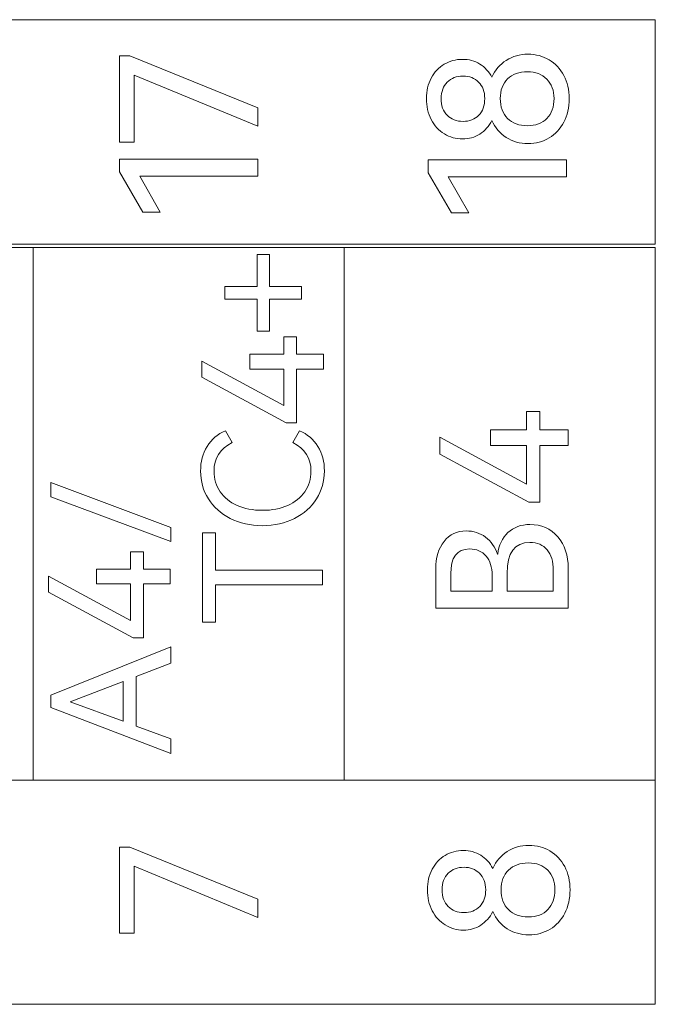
# Model space of a CAD drawing. Header units: millimetres. Extents: x 0 to 427, y 0 to 299.
# Tile 17 of 26: x 152 to 161, y 152 to 164. Entities that reach past the tile are written whole.
import ezdxf

# ---------------------------------------------------------------- set-up
doc = ezdxf.new("R2010")
doc.units = ezdxf.units.MM
doc.header["$MEASUREMENT"] = 0
doc.layers.add('layer 1', color=7, linetype='Continuous')

msp = doc.modelspace()

# ---------------------------------------------------------------- linework, layer by layer
at = {"layer": 'layer 1', "lineweight": 9}
for points, knots in [([(123.997, 161.54), (123.997, 161.54), (123.997, 164.479), (123.997, 164.479), (123.997, 164.479), (123.997, 164.479), (160.629, 164.479), (160.629, 164.479), (160.629, 164.479), (160.629, 164.479), (160.629, 161.54), (160.629, 161.54), (160.629, 161.54), (160.629, 161.54), (123.997, 161.54), (123.997, 161.54)], [0, 0, 0, 0, 0.25, 0.25, 0.25, 0.25, 0.5, 0.5, 0.5, 0.5, 0.75, 0.75, 0.75, 0.75, 1, 1, 1, 1]), ([(158.492, 163.726), (158.535, 163.82), (158.597, 163.893), (158.68, 163.947), (158.68, 163.947), (158.762, 164), (158.857, 164.027), (158.964, 164.027), (158.964, 164.027), (159.066, 164.027), (159.158, 164.003), (159.239, 163.954), (159.239, 163.954), (159.321, 163.906), (159.385, 163.837), (159.432, 163.749), (159.432, 163.749), (159.479, 163.661), (159.502, 163.56), (159.502, 163.447), (159.502, 163.447), (159.502, 163.33), (159.479, 163.227), (159.433, 163.138), (159.433, 163.138), (159.387, 163.049), (159.323, 162.98), (159.24, 162.931), (159.24, 162.931), (159.158, 162.881), (159.066, 162.857), (158.964, 162.857), (158.964, 162.857), (158.857, 162.857), (158.762, 162.883), (158.68, 162.937), (158.68, 162.937), (158.597, 162.99), (158.535, 163.065), (158.492, 163.16), (158.492, 163.16), (158.453, 163.085), (158.4, 163.025), (158.333, 162.983), (158.333, 162.983), (158.266, 162.94), (158.191, 162.918), (158.107, 162.918), (158.107, 162.918), (158.021, 162.918), (157.942, 162.941), (157.87, 162.985), (157.87, 162.985), (157.797, 163.029), (157.74, 163.092), (157.698, 163.173), (157.698, 163.173), (157.656, 163.253), (157.635, 163.345), (157.635, 163.447), (157.635, 163.447), (157.635, 163.547), (157.656, 163.637), (157.698, 163.715), (157.698, 163.715), (157.74, 163.793), (157.797, 163.853), (157.869, 163.896), (157.869, 163.896), (157.94, 163.939), (158.02, 163.96), (158.107, 163.96), (158.107, 163.96), (158.191, 163.96), (158.266, 163.94), (158.333, 163.899), (158.333, 163.899), (158.4, 163.858), (158.453, 163.8), (158.492, 163.726)], [0, 0, 0, 0, 0.05, 0.05, 0.05, 0.05, 0.1, 0.1, 0.1, 0.1, 0.15, 0.15, 0.15, 0.15, 0.2, 0.2, 0.2, 0.2, 0.25, 0.25, 0.25, 0.25, 0.3, 0.3, 0.3, 0.3, 0.35, 0.35, 0.35, 0.35, 0.4, 0.4, 0.4, 0.4, 0.45, 0.45, 0.45, 0.45, 0.5, 0.5, 0.5, 0.5, 0.55, 0.55, 0.55, 0.55, 0.6, 0.6, 0.6, 0.6, 0.65, 0.65, 0.65, 0.65, 0.7, 0.7, 0.7, 0.7, 0.75, 0.75, 0.75, 0.75, 0.8, 0.8, 0.8, 0.8, 0.85, 0.85, 0.85, 0.85, 0.9, 0.9, 0.9, 0.9, 0.95, 0.95, 0.95, 0.95, 1, 1, 1, 1]), ([(153.811, 163.754), (153.811, 163.754), (153.811, 162.878), (153.811, 162.878), (153.811, 162.878), (153.811, 162.878), (153.621, 162.878), (153.621, 162.878), (153.621, 162.878), (153.621, 162.878), (153.621, 164.004), (153.621, 164.004), (153.621, 164.004), (153.621, 164.004), (153.757, 164.004), (153.757, 164.004), (153.757, 164.004), (153.757, 164.004), (155.431, 163.327), (155.431, 163.327), (155.431, 163.327), (155.431, 163.327), (155.431, 163.085), (155.431, 163.085), (155.431, 163.085), (155.431, 163.085), (153.811, 163.754), (153.811, 163.754)], [0, 0, 0, 0, 0.142857, 0.142857, 0.142857, 0.142857, 0.285714, 0.285714, 0.285714, 0.285714, 0.428571, 0.428571, 0.428571, 0.428571, 0.571429, 0.571429, 0.571429, 0.571429, 0.714286, 0.714286, 0.714286, 0.714286, 0.857143, 0.857143, 0.857143, 0.857143, 1, 1, 1, 1]), ([(159.305, 163.447), (159.305, 163.552), (159.273, 163.637), (159.211, 163.701), (159.211, 163.701), (159.148, 163.765), (159.063, 163.797), (158.956, 163.797), (158.956, 163.797), (158.848, 163.797), (158.761, 163.766), (158.697, 163.704), (158.697, 163.704), (158.633, 163.641), (158.601, 163.555), (158.601, 163.447), (158.601, 163.447), (158.601, 163.336), (158.633, 163.25), (158.697, 163.186), (158.697, 163.186), (158.761, 163.123), (158.848, 163.091), (158.956, 163.091), (158.956, 163.091), (159.065, 163.091), (159.15, 163.123), (159.212, 163.187), (159.212, 163.187), (159.274, 163.252), (159.305, 163.338), (159.305, 163.447)], [0, 0, 0, 0, 0.125, 0.125, 0.125, 0.125, 0.25, 0.25, 0.25, 0.25, 0.375, 0.375, 0.375, 0.375, 0.5, 0.5, 0.5, 0.5, 0.625, 0.625, 0.625, 0.625, 0.75, 0.75, 0.75, 0.75, 0.875, 0.875, 0.875, 0.875, 1, 1, 1, 1]), ([(157.828, 163.447), (157.828, 163.355), (157.854, 163.282), (157.907, 163.228), (157.907, 163.228), (157.96, 163.175), (158.029, 163.148), (158.114, 163.148), (158.114, 163.148), (158.198, 163.148), (158.267, 163.175), (158.319, 163.228), (158.319, 163.228), (158.372, 163.282), (158.398, 163.355), (158.398, 163.447), (158.398, 163.447), (158.398, 163.537), (158.372, 163.609), (158.318, 163.662), (158.318, 163.662), (158.265, 163.714), (158.197, 163.741), (158.114, 163.741), (158.114, 163.741), (158.03, 163.741), (157.962, 163.714), (157.908, 163.662), (157.908, 163.662), (157.855, 163.609), (157.828, 163.537), (157.828, 163.447)], [0, 0, 0, 0, 0.125, 0.125, 0.125, 0.125, 0.25, 0.25, 0.25, 0.25, 0.375, 0.375, 0.375, 0.375, 0.5, 0.5, 0.5, 0.5, 0.625, 0.625, 0.625, 0.625, 0.75, 0.75, 0.75, 0.75, 0.875, 0.875, 0.875, 0.875, 1, 1, 1, 1]), ([(154.154, 161.961), (154.154, 161.961), (153.927, 161.961), (153.927, 161.961), (153.927, 161.961), (153.927, 161.961), (153.621, 162.487), (153.621, 162.487), (153.621, 162.487), (153.621, 162.487), (153.621, 162.655), (153.621, 162.655), (153.621, 162.655), (153.621, 162.655), (155.431, 162.655), (155.431, 162.655), (155.431, 162.655), (155.431, 162.655), (155.431, 162.433), (155.431, 162.433), (155.431, 162.433), (155.431, 162.433), (153.885, 162.433), (153.885, 162.433), (153.885, 162.433), (153.885, 162.433), (154.154, 161.961), (154.154, 161.961)], [0, 0, 0, 0, 0.142857, 0.142857, 0.142857, 0.142857, 0.285714, 0.285714, 0.285714, 0.285714, 0.428571, 0.428571, 0.428571, 0.428571, 0.571429, 0.571429, 0.571429, 0.571429, 0.714286, 0.714286, 0.714286, 0.714286, 0.857143, 0.857143, 0.857143, 0.857143, 1, 1, 1, 1]), ([(158.19, 161.95), (158.19, 161.95), (157.962, 161.95), (157.962, 161.95), (157.962, 161.95), (157.962, 161.95), (157.656, 162.476), (157.656, 162.476), (157.656, 162.476), (157.656, 162.476), (157.656, 162.644), (157.656, 162.644), (157.656, 162.644), (157.656, 162.644), (159.466, 162.644), (159.466, 162.644), (159.466, 162.644), (159.466, 162.644), (159.466, 162.422), (159.466, 162.422), (159.466, 162.422), (159.466, 162.422), (157.92, 162.422), (157.92, 162.422), (157.92, 162.422), (157.92, 162.422), (158.19, 161.95), (158.19, 161.95)], [0, 0, 0, 0, 0.142857, 0.142857, 0.142857, 0.142857, 0.285714, 0.285714, 0.285714, 0.285714, 0.428571, 0.428571, 0.428571, 0.428571, 0.571429, 0.571429, 0.571429, 0.571429, 0.714286, 0.714286, 0.714286, 0.714286, 0.857143, 0.857143, 0.857143, 0.857143, 1, 1, 1, 1]), ([(160.629, 161.497), (160.629, 161.497), (156.559, 161.497), (156.559, 161.497), (156.559, 161.497), (156.559, 161.497), (152.489, 161.497), (152.489, 161.497), (152.489, 161.497), (152.489, 161.497), (148.418, 161.497), (148.418, 161.497), (148.418, 161.497), (148.418, 161.497), (144.348, 161.497), (144.348, 161.497), (144.348, 161.497), (144.348, 161.497), (140.278, 161.497), (140.278, 161.497), (140.278, 161.497), (140.278, 161.497), (136.207, 161.497), (136.207, 161.497), (136.207, 161.497), (136.207, 161.497), (132.137, 161.497), (132.137, 161.497), (132.137, 161.497), (132.137, 161.497), (128.067, 161.497), (128.067, 161.497), (128.067, 161.497), (128.067, 161.497), (123.997, 161.497), (123.997, 161.497)], [0, 0, 0, 0, 0.111111, 0.111111, 0.111111, 0.111111, 0.222222, 0.222222, 0.222222, 0.222222, 0.333333, 0.333333, 0.333333, 0.333333, 0.444444, 0.444444, 0.444444, 0.444444, 0.555556, 0.555556, 0.555556, 0.555556, 0.666667, 0.666667, 0.666667, 0.666667, 0.777778, 0.777778, 0.777778, 0.777778, 0.888889, 0.888889, 0.888889, 0.888889, 1, 1, 1, 1]), ([(154.998, 160.824), (154.998, 160.824), (154.998, 160.987), (154.998, 160.987), (154.998, 160.987), (154.998, 160.987), (155.419, 160.987), (155.419, 160.987), (155.419, 160.987), (155.419, 160.987), (155.419, 161.408), (155.419, 161.408), (155.419, 161.408), (155.419, 161.408), (155.582, 161.408), (155.582, 161.408), (155.582, 161.408), (155.582, 161.408), (155.582, 160.987), (155.582, 160.987), (155.582, 160.987), (155.582, 160.987), (156.002, 160.987), (156.002, 160.987), (156.002, 160.987), (156.002, 160.987), (156.002, 160.824), (156.002, 160.824), (156.002, 160.824), (156.002, 160.824), (155.582, 160.824), (155.582, 160.824), (155.582, 160.824), (155.582, 160.824), (155.582, 160.403), (155.582, 160.403), (155.582, 160.403), (155.582, 160.403), (155.419, 160.403), (155.419, 160.403), (155.419, 160.403), (155.419, 160.403), (155.419, 160.824), (155.419, 160.824), (155.419, 160.824), (155.419, 160.824), (154.998, 160.824), (154.998, 160.824)], [0, 0, 0, 0, 0.083333, 0.083333, 0.083333, 0.083333, 0.166667, 0.166667, 0.166667, 0.166667, 0.25, 0.25, 0.25, 0.25, 0.333333, 0.333333, 0.333333, 0.333333, 0.416667, 0.416667, 0.416667, 0.416667, 0.5, 0.5, 0.5, 0.5, 0.583333, 0.583333, 0.583333, 0.583333, 0.666667, 0.666667, 0.666667, 0.666667, 0.75, 0.75, 0.75, 0.75, 0.833333, 0.833333, 0.833333, 0.833333, 0.916667, 0.916667, 0.916667, 0.916667, 1, 1, 1, 1]), ([(155.324, 160.101), (155.324, 160.101), (155.769, 160.101), (155.769, 160.101), (155.769, 160.101), (155.769, 160.101), (155.769, 160.328), (155.769, 160.328), (155.769, 160.328), (155.769, 160.328), (155.936, 160.328), (155.936, 160.328), (155.936, 160.328), (155.936, 160.328), (155.936, 160.101), (155.936, 160.101), (155.936, 160.101), (155.936, 160.101), (156.287, 160.101), (156.287, 160.101), (156.287, 160.101), (156.287, 160.101), (156.287, 159.908), (156.287, 159.908), (156.287, 159.908), (156.287, 159.908), (155.936, 159.908), (155.936, 159.908), (155.936, 159.908), (155.936, 159.908), (155.936, 159.205), (155.936, 159.205), (155.936, 159.205), (155.936, 159.205), (155.801, 159.205), (155.801, 159.205), (155.801, 159.205), (155.801, 159.205), (154.698, 159.801), (154.698, 159.801), (154.698, 159.801), (154.698, 159.801), (154.698, 160.012), (154.698, 160.012), (154.698, 160.012), (154.698, 160.012), (155.769, 159.43), (155.769, 159.43), (155.769, 159.43), (155.769, 159.43), (155.769, 159.908), (155.769, 159.908), (155.769, 159.908), (155.769, 159.908), (155.324, 159.908), (155.324, 159.908), (155.324, 159.908), (155.324, 159.908), (155.324, 160.101), (155.324, 160.101)], [0, 0, 0, 0, 0.066667, 0.066667, 0.066667, 0.066667, 0.133333, 0.133333, 0.133333, 0.133333, 0.2, 0.2, 0.2, 0.2, 0.266667, 0.266667, 0.266667, 0.266667, 0.333333, 0.333333, 0.333333, 0.333333, 0.4, 0.4, 0.4, 0.4, 0.466667, 0.466667, 0.466667, 0.466667, 0.533333, 0.533333, 0.533333, 0.533333, 0.6, 0.6, 0.6, 0.6, 0.666667, 0.666667, 0.666667, 0.666667, 0.733333, 0.733333, 0.733333, 0.733333, 0.8, 0.8, 0.8, 0.8, 0.866667, 0.866667, 0.866667, 0.866667, 0.933333, 0.933333, 0.933333, 0.933333, 1, 1, 1, 1]), ([(158.473, 159.111), (158.473, 159.111), (158.943, 159.111), (158.943, 159.111), (158.943, 159.111), (158.943, 159.111), (158.943, 159.352), (158.943, 159.352), (158.943, 159.352), (158.943, 159.352), (159.119, 159.352), (159.119, 159.352), (159.119, 159.352), (159.119, 159.352), (159.119, 159.111), (159.119, 159.111), (159.119, 159.111), (159.119, 159.111), (159.491, 159.111), (159.491, 159.111), (159.491, 159.111), (159.491, 159.111), (159.491, 158.907), (159.491, 158.907), (159.491, 158.907), (159.491, 158.907), (159.119, 158.907), (159.119, 158.907), (159.119, 158.907), (159.119, 158.907), (159.119, 158.164), (159.119, 158.164), (159.119, 158.164), (159.119, 158.164), (158.977, 158.164), (158.977, 158.164), (158.977, 158.164), (158.977, 158.164), (157.81, 158.794), (157.81, 158.794), (157.81, 158.794), (157.81, 158.794), (157.81, 159.017), (157.81, 159.017), (157.81, 159.017), (157.81, 159.017), (158.943, 158.402), (158.943, 158.402), (158.943, 158.402), (158.943, 158.402), (158.943, 158.907), (158.943, 158.907), (158.943, 158.907), (158.943, 158.907), (158.473, 158.907), (158.473, 158.907), (158.473, 158.907), (158.473, 158.907), (158.473, 159.111), (158.473, 159.111)], [0, 0, 0, 0, 0.066667, 0.066667, 0.066667, 0.066667, 0.133333, 0.133333, 0.133333, 0.133333, 0.2, 0.2, 0.2, 0.2, 0.266667, 0.266667, 0.266667, 0.266667, 0.333333, 0.333333, 0.333333, 0.333333, 0.4, 0.4, 0.4, 0.4, 0.466667, 0.466667, 0.466667, 0.466667, 0.533333, 0.533333, 0.533333, 0.533333, 0.6, 0.6, 0.6, 0.6, 0.666667, 0.666667, 0.666667, 0.666667, 0.733333, 0.733333, 0.733333, 0.733333, 0.8, 0.8, 0.8, 0.8, 0.866667, 0.866667, 0.866667, 0.866667, 0.933333, 0.933333, 0.933333, 0.933333, 1, 1, 1, 1]), ([(156.125, 158.568), (156.125, 158.74), (156.045, 158.865), (155.887, 158.946), (155.887, 158.946), (155.887, 158.946), (155.977, 159.1), (155.977, 159.1), (155.977, 159.1), (156.078, 159.056), (156.158, 158.986), (156.215, 158.894), (156.215, 158.894), (156.272, 158.802), (156.301, 158.694), (156.301, 158.572), (156.301, 158.572), (156.301, 158.439), (156.266, 158.318), (156.198, 158.21), (156.198, 158.21), (156.129, 158.101), (156.033, 158.015), (155.91, 157.952), (155.91, 157.952), (155.787, 157.89), (155.647, 157.858), (155.49, 157.858), (155.49, 157.858), (155.332, 157.858), (155.192, 157.89), (155.069, 157.952), (155.069, 157.952), (154.946, 158.015), (154.85, 158.102), (154.783, 158.21), (154.783, 158.21), (154.715, 158.318), (154.681, 158.439), (154.681, 158.572), (154.681, 158.572), (154.681, 158.694), (154.709, 158.801), (154.767, 158.894), (154.767, 158.894), (154.824, 158.987), (154.903, 159.056), (155.005, 159.1), (155.005, 159.1), (155.005, 159.1), (155.095, 158.946), (155.095, 158.946), (155.095, 158.946), (154.936, 158.865), (154.857, 158.74), (154.857, 158.568), (154.857, 158.568), (154.857, 158.468), (154.884, 158.379), (154.936, 158.302), (154.936, 158.302), (154.989, 158.225), (155.064, 158.164), (155.159, 158.123), (155.159, 158.123), (155.255, 158.081), (155.365, 158.059), (155.49, 158.059), (155.49, 158.059), (155.614, 158.059), (155.725, 158.081), (155.821, 158.123), (155.821, 158.123), (155.917, 158.165), (155.993, 158.225), (156.045, 158.302), (156.045, 158.302), (156.098, 158.379), (156.125, 158.468), (156.125, 158.568)], [0, 0, 0, 0, 0.05, 0.05, 0.05, 0.05, 0.1, 0.1, 0.1, 0.1, 0.15, 0.15, 0.15, 0.15, 0.2, 0.2, 0.2, 0.2, 0.25, 0.25, 0.25, 0.25, 0.3, 0.3, 0.3, 0.3, 0.35, 0.35, 0.35, 0.35, 0.4, 0.4, 0.4, 0.4, 0.45, 0.45, 0.45, 0.45, 0.5, 0.5, 0.5, 0.5, 0.55, 0.55, 0.55, 0.55, 0.6, 0.6, 0.6, 0.6, 0.65, 0.65, 0.65, 0.65, 0.7, 0.7, 0.7, 0.7, 0.75, 0.75, 0.75, 0.75, 0.8, 0.8, 0.8, 0.8, 0.85, 0.85, 0.85, 0.85, 0.9, 0.9, 0.9, 0.9, 0.95, 0.95, 0.95, 0.95, 1, 1, 1, 1]), ([(154.291, 157.649), (154.291, 157.649), (152.72, 158.237), (152.72, 158.237), (152.72, 158.237), (152.72, 158.237), (152.72, 158.422), (152.72, 158.422), (152.72, 158.422), (152.72, 158.422), (154.291, 157.834), (154.291, 157.834), (154.291, 157.834), (154.291, 157.834), (154.291, 157.649), (154.291, 157.649)], [0, 0, 0, 0, 0.25, 0.25, 0.25, 0.25, 0.5, 0.5, 0.5, 0.5, 0.75, 0.75, 0.75, 0.75, 1, 1, 1, 1]), ([(159.491, 156.778), (159.491, 156.778), (157.757, 156.778), (157.757, 156.778), (157.757, 156.778), (157.757, 156.778), (157.757, 157.288), (157.757, 157.288), (157.757, 157.288), (157.757, 157.44), (157.793, 157.562), (157.866, 157.653), (157.866, 157.653), (157.939, 157.744), (158.035, 157.789), (158.155, 157.789), (158.155, 157.789), (158.251, 157.789), (158.335, 157.763), (158.408, 157.708), (158.408, 157.708), (158.481, 157.654), (158.533, 157.58), (158.564, 157.485), (158.564, 157.485), (158.564, 157.485), (158.568, 157.485), (158.568, 157.485), (158.568, 157.485), (158.582, 157.603), (158.626, 157.697), (158.702, 157.767), (158.702, 157.767), (158.778, 157.838), (158.874, 157.873), (158.99, 157.873), (158.99, 157.873), (159.14, 157.873), (159.26, 157.82), (159.353, 157.713), (159.353, 157.713), (159.445, 157.605), (159.491, 157.468), (159.491, 157.301), (159.491, 157.301), (159.491, 157.301), (159.491, 156.778), (159.491, 156.778)], [0, 0, 0, 0, 0.083333, 0.083333, 0.083333, 0.083333, 0.166667, 0.166667, 0.166667, 0.166667, 0.25, 0.25, 0.25, 0.25, 0.333333, 0.333333, 0.333333, 0.333333, 0.416667, 0.416667, 0.416667, 0.416667, 0.5, 0.5, 0.5, 0.5, 0.583333, 0.583333, 0.583333, 0.583333, 0.666667, 0.666667, 0.666667, 0.666667, 0.75, 0.75, 0.75, 0.75, 0.833333, 0.833333, 0.833333, 0.833333, 0.916667, 0.916667, 0.916667, 0.916667, 1, 1, 1, 1]), ([(154.707, 156.596), (154.707, 156.596), (154.707, 157.763), (154.707, 157.763), (154.707, 157.763), (154.707, 157.763), (154.876, 157.763), (154.876, 157.763), (154.876, 157.763), (154.876, 157.763), (154.876, 157.274), (154.876, 157.274), (154.876, 157.274), (154.876, 157.274), (156.277, 157.274), (156.277, 157.274), (156.277, 157.274), (156.277, 157.274), (156.277, 157.083), (156.277, 157.083), (156.277, 157.083), (156.277, 157.083), (154.876, 157.083), (154.876, 157.083), (154.876, 157.083), (154.876, 157.083), (154.876, 156.596), (154.876, 156.596), (154.876, 156.596), (154.876, 156.596), (154.707, 156.596), (154.707, 156.596)], [0, 0, 0, 0, 0.125, 0.125, 0.125, 0.125, 0.25, 0.25, 0.25, 0.25, 0.375, 0.375, 0.375, 0.375, 0.5, 0.5, 0.5, 0.5, 0.625, 0.625, 0.625, 0.625, 0.75, 0.75, 0.75, 0.75, 0.875, 0.875, 0.875, 0.875, 1, 1, 1, 1]), ([(158.69, 157.002), (158.69, 157.002), (159.295, 157.002), (159.295, 157.002), (159.295, 157.002), (159.295, 157.002), (159.295, 157.271), (159.295, 157.271), (159.295, 157.271), (159.295, 157.388), (159.268, 157.479), (159.214, 157.542), (159.214, 157.542), (159.16, 157.606), (159.085, 157.638), (158.988, 157.638), (158.988, 157.638), (158.79, 157.638), (158.69, 157.503), (158.69, 157.234), (158.69, 157.234), (158.69, 157.234), (158.69, 157.002), (158.69, 157.002)], [0, 0, 0, 0, 0.166667, 0.166667, 0.166667, 0.166667, 0.333333, 0.333333, 0.333333, 0.333333, 0.5, 0.5, 0.5, 0.5, 0.666667, 0.666667, 0.666667, 0.666667, 0.833333, 0.833333, 0.833333, 0.833333, 1, 1, 1, 1]), ([(153.32, 157.288), (153.32, 157.288), (153.765, 157.288), (153.765, 157.288), (153.765, 157.288), (153.765, 157.288), (153.765, 157.515), (153.765, 157.515), (153.765, 157.515), (153.765, 157.515), (153.932, 157.515), (153.932, 157.515), (153.932, 157.515), (153.932, 157.515), (153.932, 157.288), (153.932, 157.288), (153.932, 157.288), (153.932, 157.288), (154.283, 157.288), (154.283, 157.288), (154.283, 157.288), (154.283, 157.288), (154.283, 157.095), (154.283, 157.095), (154.283, 157.095), (154.283, 157.095), (153.932, 157.095), (153.932, 157.095), (153.932, 157.095), (153.932, 157.095), (153.932, 156.392), (153.932, 156.392), (153.932, 156.392), (153.932, 156.392), (153.797, 156.392), (153.797, 156.392), (153.797, 156.392), (153.797, 156.392), (152.693, 156.988), (152.693, 156.988), (152.693, 156.988), (152.693, 156.988), (152.693, 157.199), (152.693, 157.199), (152.693, 157.199), (152.693, 157.199), (153.765, 156.618), (153.765, 156.618), (153.765, 156.618), (153.765, 156.618), (153.765, 157.095), (153.765, 157.095), (153.765, 157.095), (153.765, 157.095), (153.32, 157.095), (153.32, 157.095), (153.32, 157.095), (153.32, 157.095), (153.32, 157.288), (153.32, 157.288)], [0, 0, 0, 0, 0.066667, 0.066667, 0.066667, 0.066667, 0.133333, 0.133333, 0.133333, 0.133333, 0.2, 0.2, 0.2, 0.2, 0.266667, 0.266667, 0.266667, 0.266667, 0.333333, 0.333333, 0.333333, 0.333333, 0.4, 0.4, 0.4, 0.4, 0.466667, 0.466667, 0.466667, 0.466667, 0.533333, 0.533333, 0.533333, 0.533333, 0.6, 0.6, 0.6, 0.6, 0.666667, 0.666667, 0.666667, 0.666667, 0.733333, 0.733333, 0.733333, 0.733333, 0.8, 0.8, 0.8, 0.8, 0.866667, 0.866667, 0.866667, 0.866667, 0.933333, 0.933333, 0.933333, 0.933333, 1, 1, 1, 1]), ([(157.953, 157.002), (157.953, 157.002), (158.495, 157.002), (158.495, 157.002), (158.495, 157.002), (158.495, 157.002), (158.495, 157.206), (158.495, 157.206), (158.495, 157.206), (158.495, 157.314), (158.469, 157.399), (158.417, 157.461), (158.417, 157.461), (158.364, 157.523), (158.291, 157.553), (158.198, 157.553), (158.198, 157.553), (158.034, 157.553), (157.953, 157.444), (157.953, 157.226), (157.953, 157.226), (157.953, 157.226), (157.953, 157.002), (157.953, 157.002)], [0, 0, 0, 0, 0.166667, 0.166667, 0.166667, 0.166667, 0.333333, 0.333333, 0.333333, 0.333333, 0.5, 0.5, 0.5, 0.5, 0.666667, 0.666667, 0.666667, 0.666667, 0.833333, 0.833333, 0.833333, 0.833333, 1, 1, 1, 1]), ([(152.72, 155.64), (152.72, 155.64), (154.291, 156.271), (154.291, 156.271), (154.291, 156.271), (154.291, 156.271), (154.291, 156.058), (154.291, 156.058), (154.291, 156.058), (154.291, 156.058), (153.84, 155.885), (153.84, 155.885), (153.84, 155.885), (153.84, 155.885), (153.84, 155.234), (153.84, 155.234), (153.84, 155.234), (153.84, 155.234), (154.291, 155.069), (154.291, 155.069), (154.291, 155.069), (154.291, 155.069), (154.291, 154.876), (154.291, 154.876), (154.291, 154.876), (154.291, 154.876), (152.72, 155.479), (152.72, 155.479), (152.72, 155.479), (152.72, 155.479), (152.72, 155.64), (152.72, 155.64)], [0, 0, 0, 0, 0.125, 0.125, 0.125, 0.125, 0.25, 0.25, 0.25, 0.25, 0.375, 0.375, 0.375, 0.375, 0.5, 0.5, 0.5, 0.5, 0.625, 0.625, 0.625, 0.625, 0.75, 0.75, 0.75, 0.75, 0.875, 0.875, 0.875, 0.875, 1, 1, 1, 1]), ([(153.668, 155.818), (153.668, 155.818), (152.975, 155.552), (152.975, 155.552), (152.975, 155.552), (152.975, 155.552), (153.668, 155.299), (153.668, 155.299), (153.668, 155.299), (153.668, 155.299), (153.668, 155.818), (153.668, 155.818)], [0, 0, 0, 0, 0.333333, 0.333333, 0.333333, 0.333333, 0.666667, 0.666667, 0.666667, 0.666667, 1, 1, 1, 1]), ([(160.629, 154.529), (160.629, 154.529), (156.559, 154.529), (156.559, 154.529), (156.559, 154.529), (156.559, 154.529), (152.489, 154.529), (152.489, 154.529), (152.489, 154.529), (152.489, 154.529), (148.418, 154.529), (148.418, 154.529), (148.418, 154.529), (148.418, 154.529), (144.348, 154.529), (144.348, 154.529), (144.348, 154.529), (144.348, 154.529), (140.278, 154.529), (140.278, 154.529), (140.278, 154.529), (140.278, 154.529), (136.207, 154.529), (136.207, 154.529), (136.207, 154.529), (136.207, 154.529), (132.137, 154.529), (132.137, 154.529), (132.137, 154.529), (132.137, 154.529), (128.067, 154.529), (128.067, 154.529), (128.067, 154.529), (128.067, 154.529), (123.997, 154.529), (123.997, 154.529)], [0, 0, 0, 0, 0.111111, 0.111111, 0.111111, 0.111111, 0.222222, 0.222222, 0.222222, 0.222222, 0.333333, 0.333333, 0.333333, 0.333333, 0.444444, 0.444444, 0.444444, 0.444444, 0.555556, 0.555556, 0.555556, 0.555556, 0.666667, 0.666667, 0.666667, 0.666667, 0.777778, 0.777778, 0.777778, 0.777778, 0.888889, 0.888889, 0.888889, 0.888889, 1, 1, 1, 1]), ([(123.997, 151.595), (123.997, 151.595), (123.997, 154.527), (123.997, 154.527), (123.997, 154.527), (123.997, 154.527), (160.629, 154.527), (160.629, 154.527), (160.629, 154.527), (160.629, 154.527), (160.629, 151.595), (160.629, 151.595), (160.629, 151.595), (160.629, 151.595), (123.997, 151.595), (123.997, 151.595)], [0, 0, 0, 0, 0.25, 0.25, 0.25, 0.25, 0.5, 0.5, 0.5, 0.5, 0.75, 0.75, 0.75, 0.75, 1, 1, 1, 1]), ([(153.81, 153.401), (153.81, 153.401), (153.81, 152.524), (153.81, 152.524), (153.81, 152.524), (153.81, 152.524), (153.619, 152.524), (153.619, 152.524), (153.619, 152.524), (153.619, 152.524), (153.619, 153.65), (153.619, 153.65), (153.619, 153.65), (153.619, 153.65), (153.755, 153.65), (153.755, 153.65), (153.755, 153.65), (153.755, 153.65), (155.429, 152.973), (155.429, 152.973), (155.429, 152.973), (155.429, 152.973), (155.429, 152.731), (155.429, 152.731), (155.429, 152.731), (155.429, 152.731), (153.81, 153.401), (153.81, 153.401)], [0, 0, 0, 0, 0.142857, 0.142857, 0.142857, 0.142857, 0.285714, 0.285714, 0.285714, 0.285714, 0.428571, 0.428571, 0.428571, 0.428571, 0.571429, 0.571429, 0.571429, 0.571429, 0.714286, 0.714286, 0.714286, 0.714286, 0.857143, 0.857143, 0.857143, 0.857143, 1, 1, 1, 1]), ([(158.504, 153.373), (158.547, 153.467), (158.61, 153.541), (158.692, 153.594), (158.692, 153.594), (158.774, 153.648), (158.869, 153.675), (158.976, 153.675), (158.976, 153.675), (159.078, 153.675), (159.17, 153.65), (159.251, 153.602), (159.251, 153.602), (159.333, 153.553), (159.397, 153.485), (159.444, 153.397), (159.444, 153.397), (159.491, 153.309), (159.514, 153.208), (159.514, 153.094), (159.514, 153.094), (159.514, 152.977), (159.491, 152.875), (159.445, 152.786), (159.445, 152.786), (159.399, 152.697), (159.335, 152.628), (159.253, 152.578), (159.253, 152.578), (159.17, 152.529), (159.078, 152.504), (158.976, 152.504), (158.976, 152.504), (158.869, 152.504), (158.774, 152.531), (158.692, 152.584), (158.692, 152.584), (158.61, 152.638), (158.547, 152.712), (158.504, 152.808), (158.504, 152.808), (158.465, 152.732), (158.412, 152.673), (158.345, 152.63), (158.345, 152.63), (158.278, 152.587), (158.203, 152.566), (158.119, 152.566), (158.119, 152.566), (158.034, 152.566), (157.955, 152.588), (157.882, 152.633), (157.882, 152.633), (157.81, 152.677), (157.752, 152.74), (157.711, 152.82), (157.711, 152.82), (157.669, 152.901), (157.648, 152.992), (157.648, 153.094), (157.648, 153.094), (157.648, 153.195), (157.669, 153.284), (157.711, 153.362), (157.711, 153.362), (157.752, 153.44), (157.809, 153.501), (157.881, 153.544), (157.881, 153.544), (157.953, 153.587), (158.032, 153.608), (158.119, 153.608), (158.119, 153.608), (158.203, 153.608), (158.278, 153.587), (158.345, 153.546), (158.345, 153.546), (158.412, 153.505), (158.465, 153.447), (158.504, 153.373)], [0, 0, 0, 0, 0.05, 0.05, 0.05, 0.05, 0.1, 0.1, 0.1, 0.1, 0.15, 0.15, 0.15, 0.15, 0.2, 0.2, 0.2, 0.2, 0.25, 0.25, 0.25, 0.25, 0.3, 0.3, 0.3, 0.3, 0.35, 0.35, 0.35, 0.35, 0.4, 0.4, 0.4, 0.4, 0.45, 0.45, 0.45, 0.45, 0.5, 0.5, 0.5, 0.5, 0.55, 0.55, 0.55, 0.55, 0.6, 0.6, 0.6, 0.6, 0.65, 0.65, 0.65, 0.65, 0.7, 0.7, 0.7, 0.7, 0.75, 0.75, 0.75, 0.75, 0.8, 0.8, 0.8, 0.8, 0.85, 0.85, 0.85, 0.85, 0.9, 0.9, 0.9, 0.9, 0.95, 0.95, 0.95, 0.95, 1, 1, 1, 1]), ([(157.84, 153.094), (157.84, 153.002), (157.867, 152.929), (157.919, 152.876), (157.919, 152.876), (157.972, 152.822), (158.041, 152.796), (158.127, 152.796), (158.127, 152.796), (158.211, 152.796), (158.279, 152.822), (158.332, 152.876), (158.332, 152.876), (158.384, 152.929), (158.411, 153.002), (158.411, 153.094), (158.411, 153.094), (158.411, 153.185), (158.384, 153.257), (158.33, 153.309), (158.33, 153.309), (158.277, 153.362), (158.209, 153.388), (158.127, 153.388), (158.127, 153.388), (158.043, 153.388), (157.974, 153.362), (157.92, 153.309), (157.92, 153.309), (157.867, 153.257), (157.84, 153.185), (157.84, 153.094)], [0, 0, 0, 0, 0.125, 0.125, 0.125, 0.125, 0.25, 0.25, 0.25, 0.25, 0.375, 0.375, 0.375, 0.375, 0.5, 0.5, 0.5, 0.5, 0.625, 0.625, 0.625, 0.625, 0.75, 0.75, 0.75, 0.75, 0.875, 0.875, 0.875, 0.875, 1, 1, 1, 1]), ([(159.317, 153.094), (159.317, 153.2), (159.286, 153.285), (159.223, 153.349), (159.223, 153.349), (159.16, 153.413), (159.076, 153.445), (158.969, 153.445), (158.969, 153.445), (158.86, 153.445), (158.774, 153.414), (158.709, 153.351), (158.709, 153.351), (158.645, 153.289), (158.613, 153.203), (158.613, 153.094), (158.613, 153.094), (158.613, 152.984), (158.645, 152.897), (158.709, 152.834), (158.709, 152.834), (158.774, 152.77), (158.86, 152.739), (158.969, 152.739), (158.969, 152.739), (159.077, 152.739), (159.163, 152.771), (159.224, 152.835), (159.224, 152.835), (159.286, 152.899), (159.317, 152.986), (159.317, 153.094)], [0, 0, 0, 0, 0.125, 0.125, 0.125, 0.125, 0.25, 0.25, 0.25, 0.25, 0.375, 0.375, 0.375, 0.375, 0.5, 0.5, 0.5, 0.5, 0.625, 0.625, 0.625, 0.625, 0.75, 0.75, 0.75, 0.75, 0.875, 0.875, 0.875, 0.875, 1, 1, 1, 1])]:
    msp.add_open_spline(points, degree=3, knots=knots, dxfattribs=at)
for points in [[(152.489, 154.529), (152.489, 154.529), (152.489, 161.497), (152.489, 161.497)], [(156.559, 154.529), (156.559, 154.529), (156.559, 161.497), (156.559, 161.497)], [(160.629, 154.529), (160.629, 154.529), (160.629, 161.497), (160.629, 161.497)]]:
    msp.add_open_spline(points, degree=3, dxfattribs=at)

doc.saveas('drawing.dxf')
